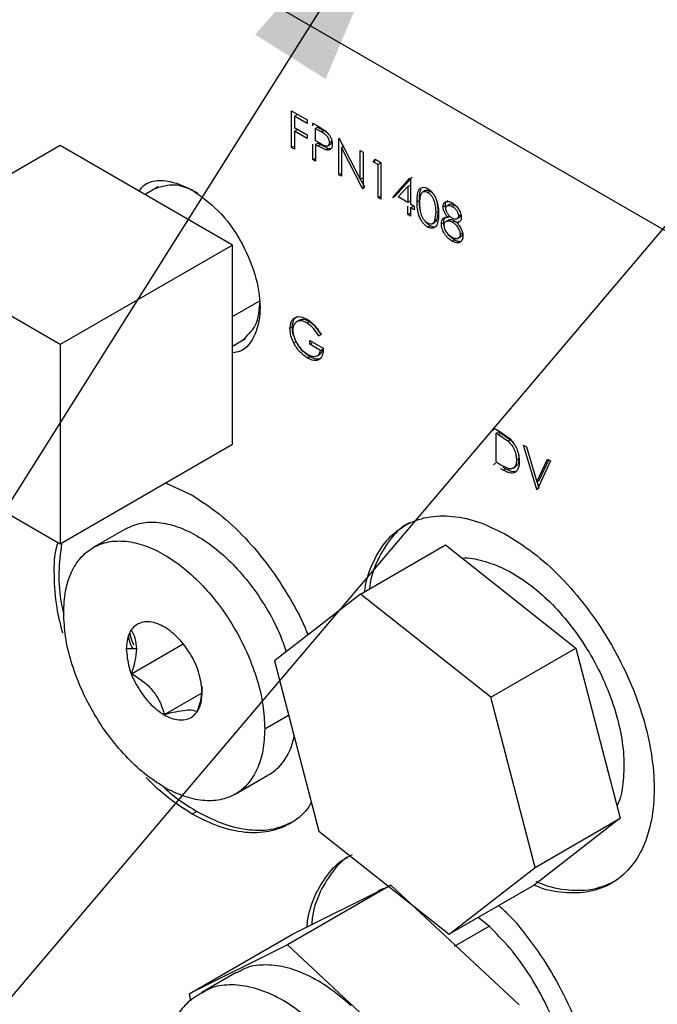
# Model space of a CAD drawing. Header units: inches. Extents: x 3 to 150, y 3 to 116.
# Tile 33 of 58: x 134.4 to 138.97, y 44.74 to 51.81. Entities that reach past the tile are written whole.
import ezdxf

# ---------------------------------------------------------------- set-up
doc = ezdxf.new("R2010")
doc.units = ezdxf.units.IN
doc.header["$LTSCALE"] = 14
doc.header["$MEASUREMENT"] = 0
doc.layers.add('SLD-DEFPOINTS', color=7, linetype='Continuous')
doc.layers.add('TEXT', color=140, linetype='Continuous', lineweight=25)
doc.dimstyles.new('SLDDIMSTYLE3', dxfattribs={"dimtxt": 0.18, "dimasz": 1.82, "dimexe": 0, "dimexo": 0.0625, "dimgap": 0, "dimtad": 0, "dimtih": 1, "dimtoh": 1, "dimdec": 0, "dimrnd": 1e-09, "dimzin": 0, "dimdsep": 46, "dimtxsty": 'Standard', "dimsah": 1, "dimcen": 0.09, "dimadec": 0, "dimazin": 0, "dimtfac": 1.82, "dimtdec": 0, "dimtofl": 0, "dimtmove": 0, "dimatfit": 3, "dimfxl": 0, "dimfrac": 2, "dimtolj": 1, "dimtzin": 0, "dimarcsym": 0})

msp = doc.modelspace()

# ---------------------------------------------------------------- linework, layer by layer
for p, q in [((139.3476, 50.1106), (133.9854, 53.2061)), ((136.3488, 51.1535), (136.4595, 51.0896)), ((136.3488, 50.891), (136.3488, 51.1535)), ((136.3692, 51.1148), (136.3857, 51.1243)), ((136.3692, 51.1148), (136.3692, 51.034)), ((136.4595, 51.0626), (136.3692, 51.1148)), ((136.4595, 51.0896), (136.4595, 51.0626)), ((136.3692, 51.034), (136.4595, 50.9818)), ((136.3692, 51.0071), (136.3857, 51.0166)), ((136.3692, 51.0071), (136.3692, 50.8792)), ((136.4595, 50.9549), (136.3692, 51.0071)), ((136.5003, 51.066), (136.5449, 51.0403)), ((136.5003, 51.0459), (136.5003, 51.066)), ((136.5372, 51.0368), (136.5207, 51.0273)), ((136.5207, 50.9398), (136.5207, 51.0273)), ((136.5207, 51.0273), (136.5623, 51.0033)), ((136.5372, 51.0368), (136.5788, 51.0128)), ((136.5449, 51.0403), (136.5967, 51.0064)), ((136.5623, 51.0033), (136.5788, 51.0128)), ((136.4595, 50.9818), (136.4595, 50.9549)), ((136.5605, 50.9162), (136.5207, 50.9398)), ((136.6363, 50.936), (136.6198, 50.9265)), ((136.6869, 50.9583), (136.6912, 50.9558)), ((136.6869, 50.6958), (136.6869, 50.9583)), ((136.6912, 50.9558), (136.8414, 50.6625)), ((134.6866, 50.9057), (133.4491, 50.1913)), ((135.924, 50.1913), (134.6866, 50.9057)), ((136.3488, 50.891), (136.3653, 50.9005)), ((136.3692, 50.8792), (136.3488, 50.891)), ((136.5003, 50.8035), (136.5003, 50.9149)), ((136.5207, 50.9129), (136.5372, 50.9224)), ((136.5207, 50.9129), (136.5207, 50.7917)), ((136.537, 50.9035), (136.5207, 50.9129)), ((136.537, 50.9035), (136.5535, 50.913)), ((136.5949, 50.8744), (136.537, 50.9035)), ((136.5535, 50.913), (136.5372, 50.9224)), ((136.6114, 50.8839), (136.5535, 50.913)), ((136.5949, 50.8744), (136.6114, 50.8839)), ((136.6065, 50.9014), (136.6076, 50.902)), ((136.609, 50.9029), (136.623, 50.9109)), ((136.7238, 50.8997), (136.7073, 50.8902)), ((136.7073, 50.8902), (136.7073, 50.684)), ((136.8571, 50.5975), (136.7073, 50.8902)), ((136.8414, 50.8691), (136.8618, 50.8573)), ((136.8414, 50.6625), (136.8414, 50.8691)), ((136.5003, 50.8035), (136.5168, 50.813)), ((136.5207, 50.7917), (136.5003, 50.8035)), ((136.8618, 50.8573), (136.8618, 50.5948)), ((136.9346, 50.7884), (136.948, 50.8076)), ((136.9346, 50.7884), (136.9511, 50.7979)), ((136.9696, 50.7682), (136.9346, 50.7884)), ((136.948, 50.8076), (136.99, 50.7833)), ((136.9861, 50.7777), (136.9696, 50.7682)), ((136.9696, 50.5326), (136.9696, 50.7682)), ((136.99, 50.7833), (136.99, 50.5208)), ((136.6869, 50.6958), (136.7034, 50.7053)), ((136.7073, 50.684), (136.6869, 50.6958)), ((136.8414, 50.6625), (136.8579, 50.672)), ((136.8736, 50.607), (136.8443, 50.6642)), ((137.0745, 50.5326), (137.1986, 50.6696)), ((137.091, 50.5421), (137.2151, 50.6791)), ((137.1986, 50.6696), (137.2028, 50.6672)), ((137.2028, 50.6672), (137.2028, 50.4855)), ((135.3899, 50.6076), (135.2964, 50.5536)), ((136.8571, 50.5975), (136.8736, 50.607)), ((136.8618, 50.5948), (136.8571, 50.5975)), ((137.1146, 50.5364), (137.1824, 50.6113)), ((137.1824, 50.6113), (137.1989, 50.6208)), ((137.1824, 50.6113), (137.1824, 50.4972)), ((136.9696, 50.5326), (136.9861, 50.5421)), ((136.99, 50.5208), (136.9696, 50.5326)), ((137.0745, 50.5326), (137.091, 50.5421)), ((137.1824, 50.4972), (137.1146, 50.5364)), ((137.1989, 50.5068), (137.1824, 50.4972)), ((137.3906, 50.5053), (137.4, 50.4344)), ((137.1824, 50.4097), (137.1824, 50.4703)), ((137.2028, 50.4855), (137.229, 50.4703)), ((137.2028, 50.4585), (137.2193, 50.4681)), ((137.2028, 50.4585), (137.2028, 50.3979)), ((137.229, 50.4434), (137.2028, 50.4585)), ((137.229, 50.4703), (137.229, 50.4434)), ((137.436, 50.4652), (137.4525, 50.4748)), ((137.4851, 50.4837), (137.4686, 50.4742)), ((137.518, 50.4774), (137.5015, 50.4679)), ((137.1824, 50.4097), (137.1989, 50.4192)), ((137.2028, 50.3979), (137.1824, 50.4097)), ((137.3835, 50.4249), (137.3749, 50.3639)), ((137.3914, 50.3734), (137.3749, 50.3639)), ((137.4, 50.4344), (137.3835, 50.4249)), ((137.4, 50.4344), (137.3914, 50.3734)), ((137.4776, 50.372), (137.4611, 50.3625)), ((137.4692, 50.3904), (137.4857, 50.3999)), ((137.5193, 50.3656), (137.5028, 50.356)), ((137.5193, 50.3656), (137.5357, 50.353)), ((137.5342, 50.3785), (137.5507, 50.388)), ((137.5467, 50.4014), (137.5632, 50.411)), ((137.3591, 50.3433), (137.3756, 50.3529)), ((137.4243, 50.3444), (137.4408, 50.3539)), ((137.5348, 50.3525), (137.5513, 50.362)), ((137.5012, 50.2189), (137.5177, 50.2284)), ((137.5425, 50.2383), (137.559, 50.2478)), ((137.5584, 50.2687), (137.5749, 50.2782)), ((134.6866, 49.4769), (133.4491, 50.1913)), ((135.924, 50.1913), (134.6866, 49.4769)), ((135.924, 48.7624), (135.924, 50.1913)), ((135.924, 49.6788), (136.1147, 49.7888)), ((136.3536, 49.6012), (136.3371, 49.5916)), ((135.924, 49.4664), (136.0175, 49.5204)), ((136.544, 49.5394), (136.5605, 49.5489)), ((136.5615, 49.5484), (136.544, 49.5394)), ((134.6866, 49.4769), (134.6866, 48.048)), ((136.365, 49.4871), (136.3815, 49.4966)), ((136.4799, 49.5057), (136.5761, 49.4502)), ((136.4799, 49.4788), (136.4799, 49.5057)), ((136.4799, 49.4788), (136.4964, 49.4883)), ((136.5557, 49.4351), (136.4799, 49.4788)), ((136.4635, 49.3806), (136.48, 49.3901)), ((136.5337, 49.397), (136.5502, 49.4065)), ((136.5557, 49.4351), (136.5722, 49.4446)), ((137.797, 48.88), (137.8429, 48.8535)), ((137.797, 48.8599), (137.797, 48.88)), ((137.8174, 48.8413), (137.8339, 48.8508)), ((137.8174, 48.6326), (137.8174, 48.8413)), ((137.8174, 48.8413), (137.8334, 48.8321)), ((137.8499, 48.8416), (137.8334, 48.8321)), ((137.8334, 48.8321), (137.9033, 48.7844)), ((137.8339, 48.8508), (137.8499, 48.8416)), ((137.8429, 48.8535), (137.9151, 48.8024)), ((137.8499, 48.8416), (137.9198, 48.7939)), ((133.4491, 48.7624), (134.6866, 48.048)), ((134.6866, 48.048), (135.924, 48.7624)), ((137.9198, 48.7939), (137.9033, 48.7844)), ((138.0127, 48.7555), (138.0346, 48.7429)), ((138.1089, 48.4374), (138.0127, 48.7555)), ((138.0346, 48.7429), (138.1103, 48.4922)), ((137.9765, 48.6901), (137.9796, 48.6591)), ((137.797, 48.6175), (137.8135, 48.627)), ((137.8435, 48.6176), (137.8174, 48.6326)), ((137.9085, 48.5867), (137.8435, 48.6176)), ((137.9441, 48.5935), (137.9606, 48.603)), ((137.9796, 48.6591), (137.9631, 48.6496)), ((138.1103, 48.4922), (138.1861, 48.6554)), ((138.208, 48.6428), (138.1118, 48.4358)), ((138.1268, 48.5018), (138.1956, 48.6499)), ((138.1861, 48.6554), (138.208, 48.6428)), ((137.8675, 48.5768), (137.851, 48.5863)), ((137.884, 48.5863), (137.8673, 48.596)), ((137.8675, 48.5768), (137.884, 48.5863)), ((135.443, 48.4846), (135.6353, 48.3955)), ((138.1103, 48.4922), (138.1268, 48.5018)), ((138.1254, 48.447), (138.1115, 48.4929)), ((138.1089, 48.4374), (138.1254, 48.447)), ((138.1118, 48.4358), (138.1089, 48.4374)), ((135.1579, 48.1555), (134.9236, 48.0202)), ((136.843, 47.6873), (137.4535, 48.0397)), ((137.4535, 48.0397), (138.3902, 47.299)), ((136.843, 47.6873), (136.2247, 47.2074)), ((137.7797, 46.9466), (136.843, 47.6873)), ((135.2, 47.1158), (135.5701, 47.3294)), ((135.2364, 47.2935), (135.1614, 47.2935)), ((137.7797, 46.9466), (138.3902, 47.299)), ((138.3902, 47.299), (138.7086, 46.0785)), ((136.2247, 47.2074), (136.5432, 45.9868)), ((135.4351, 46.8233), (135.7013, 46.977)), ((138.0982, 45.726), (137.7797, 46.9466)), ((136.1558, 46.7194), (136.3264, 46.8179)), ((135.9444, 46.2521), (136.1787, 46.3873)), ((135.6683, 46.1282), (135.6353, 46.1092)), ((138.7086, 46.0785), (138.0904, 45.5986)), ((138.0982, 45.726), (138.7086, 46.0785)), ((136.5432, 45.9868), (137.4799, 45.2462)), ((137.4799, 45.2462), (138.0982, 45.726)), ((137.0611, 45.5984), (136.3186, 45.1698)), ((136.3561, 45.2475), (137.0611, 45.5984)), ((137.0611, 45.5984), (137.9819, 44.7407)), ((138.0904, 45.5986), (137.4799, 45.2462)), ((137.7663, 45.3039), (137.6888, 45.3667)), ((137.5188, 45.161), (137.7663, 45.3039)), ((135.6137, 44.8189), (136.3561, 45.2475)), ((136.3186, 45.1698), (135.6137, 44.8189)), ((137.2394, 44.3121), (136.3186, 45.1698)), ((135.9512, 44.9717), (135.7037, 44.8288)), ((135.6137, 44.8189), (135.6227, 44.7684))]:
    msp.add_line(p, q)
at = {"flags": 128}
for points in [[(137.3083, 50.5815), (137.3, 50.5768), (137.2918, 50.572)], [(137.3261, 50.5691), (137.3344, 50.5738), (137.3426, 50.5786)], [(137.2494, 50.5022), (137.2577, 50.5069), (137.2659, 50.5117)], [(137.3254, 50.3204), (137.3337, 50.3252), (137.3419, 50.3299)], [(136.4013, 49.6499), (136.3931, 49.6451), (136.3848, 49.6403)], [(136.4587, 49.6324), (136.467, 49.6372), (136.4752, 49.6419)]]:
    msp.add_lwpolyline(points, dxfattribs=at)
for points, knots in [([(136.5623, 51.0033), (136.5689, 50.9993), (136.5827, 50.9911), (136.5988, 50.9779), (136.6089, 50.9635), (136.6148, 50.9514), (136.619, 50.9389), (136.6196, 50.9305), (136.6198, 50.9265)], [0, 0, 0, 0, 0.229243, 0.47787, 0.611404, 0.750235, 0.881021, 1, 1, 1, 1]), ([(136.5788, 51.0128), (136.5855, 51.009), (136.5989, 51.0012), (136.6102, 50.9905), (136.6159, 50.9851)], [0, 0, 0, 0, 0.497731, 1, 1, 1, 1]), ([(136.5967, 51.0064), (136.603, 51.0003), (136.6158, 50.9876), (136.6294, 50.9643), (136.6387, 50.9397), (136.6397, 50.9228), (136.6402, 50.9148)], [0, 0, 0, 0, 0.2515613, 0.5153776, 0.7703958, 1, 1, 1, 1]), ([(136.6363, 50.936), (136.6362, 50.9324), (136.6358, 50.9256), (136.6317, 50.9171), (136.6268, 50.912), (136.6234, 50.9114), (136.6228, 50.9113)], [0, 0, 0, 0, 0.357657, 0.662484, 0.93485, 1, 1, 1, 1]), ([(136.6198, 50.9265), (136.6196, 50.9229), (136.6193, 50.9161), (136.6152, 50.9073), (136.6085, 50.9014), (136.5961, 50.8991), (136.5797, 50.9057), (136.5673, 50.9125), (136.5605, 50.9162)], [0, 0, 0, 0, 0.136067, 0.252035, 0.355994, 0.462275, 0.707341, 1, 1, 1, 1]), ([(136.6402, 50.9148), (136.6399, 50.9075), (136.6394, 50.8944), (136.6301, 50.8772), (136.6126, 50.8702), (136.601, 50.8729), (136.5949, 50.8744)], [0, 0, 0, 0, 0.293769, 0.527733, 0.747559, 1, 1, 1, 1]), ([(136.6305, 50.8819), (136.6303, 50.8818), (136.6244, 50.8792), (136.6178, 50.8816), (136.6114, 50.8839)], [0, 0, 0, 0, 0.026807, 1, 1, 1, 1]), ([(135.2544, 50.5779), (135.2658, 50.5932), (135.3098, 50.6524), (135.4693, 50.6643), (135.5763, 50.614), (135.6353, 50.5863)], [0, 0, 0, 0, 0.135838, 0.524072, 1, 1, 1, 1]), ([(135.6765, 50.5625), (135.6204, 50.591), (135.5208, 50.6416), (135.4154, 50.6092), (135.3694, 50.5951)], [0, 0, 0, 0, 0.564315, 1, 1, 1, 1]), ([(135.6353, 50.5863), (135.7002, 50.5393), (135.8372, 50.4401), (135.987, 50.2268), (136.092, 49.9921), (136.1335, 49.7568), (136.1042, 49.5611), (136.0165, 49.4287), (135.9431, 49.4201), (135.924, 49.4179)], [0, 0, 0, 0, 0.16815, 0.354422, 0.540699, 0.708859, 0.847408, 0.960423, 1, 1, 1, 1]), ([(137.2494, 50.5022), (137.2497, 50.517), (137.2503, 50.5449), (137.2574, 50.5789), (137.2723, 50.5988), (137.2884, 50.6063), (137.3073, 50.6055), (137.3191, 50.5996), (137.3254, 50.5964)], [0, 0, 0, 0, 0.285258, 0.537056, 0.649359, 0.749811, 0.864264, 1, 1, 1, 1]), ([(137.2659, 50.5117), (137.2658, 50.5267), (137.2657, 50.5544), (137.2746, 50.5806), (137.2787, 50.5927)], [0, 0, 0, 0, 0.540292, 1, 1, 1, 1]), ([(137.3087, 50.5808), (137.3103, 50.5819), (137.3157, 50.5855), (137.3255, 50.5851), (137.3352, 50.5825), (137.3401, 50.5799), (137.3426, 50.5786)], [0, 0, 0, 0, 0.159372, 0.541108, 0.759832, 1, 1, 1, 1]), ([(137.3254, 50.5964), (137.3323, 50.5918), (137.3466, 50.582), (137.3639, 50.5617), (137.3786, 50.5381), (137.3928, 50.5047), (137.4026, 50.4624), (137.4035, 50.429), (137.4039, 50.413)], [0, 0, 0, 0, 0.118384, 0.248923, 0.380594, 0.518787, 0.770044, 1, 1, 1, 1]), ([(137.3426, 50.5786), (137.3479, 50.575), (137.3572, 50.5687), (137.3638, 50.5598), (137.3666, 50.556)], [0, 0, 0, 0, 0.5767632, 1, 1, 1, 1]), ([(137.2748, 50.4346), (137.2724, 50.4445), (137.2661, 50.4697), (137.266, 50.4958), (137.2659, 50.5117)], [0, 0, 0, 0, 0.390318, 1, 1, 1, 1]), ([(137.2698, 50.4905), (137.27, 50.5022), (137.2705, 50.5244), (137.2749, 50.5515), (137.2853, 50.5684), (137.2973, 50.5754), (137.312, 50.5759), (137.3211, 50.5715), (137.3261, 50.5691)], [0, 0, 0, 0, 0.28522, 0.54195, 0.657818, 0.755744, 0.866887, 1, 1, 1, 1]), ([(137.3261, 50.5691), (137.3314, 50.5654), (137.3426, 50.5575), (137.3555, 50.5408), (137.3663, 50.5219), (137.3804, 50.484), (137.3821, 50.4508), (137.3835, 50.4249)], [0, 0, 0, 0, 0.119195, 0.253483, 0.387742, 0.522302, 1, 1, 1, 1]), ([(137.4525, 50.4748), (137.4525, 50.477), (137.4527, 50.4814), (137.4541, 50.4896), (137.4579, 50.4984), (137.4639, 50.5064), (137.4692, 50.5092), (137.4714, 50.5103)], [0, 0, 0, 0, 0.160936, 0.311472, 0.582127, 0.828843, 1, 1, 1, 1]), ([(137.3254, 50.3204), (137.3187, 50.325), (137.3044, 50.3347), (137.2872, 50.355), (137.2729, 50.3785), (137.2593, 50.4113), (137.2506, 50.453), (137.2498, 50.4861), (137.2494, 50.5022)], [0, 0, 0, 0, 0.118405, 0.250387, 0.383454, 0.518706, 0.765621, 1, 1, 1, 1]), ([(137.3261, 50.3469), (137.3235, 50.3486), (137.318, 50.3521), (137.3079, 50.3613), (137.2965, 50.3751), (137.2858, 50.394), (137.2759, 50.4201), (137.2705, 50.4527), (137.27, 50.4782), (137.2698, 50.4905)], [0, 0, 0, 0, 0.058354, 0.120916, 0.253891, 0.389262, 0.523931, 0.77088, 1, 1, 1, 1]), ([(137.436, 50.4652), (137.4362, 50.4697), (137.4367, 50.4779), (137.4413, 50.4889), (137.4481, 50.4974), (137.4603, 50.5047), (137.4806, 50.5051), (137.4948, 50.498), (137.5026, 50.4941)], [0, 0, 0, 0, 0.143071, 0.267608, 0.38082, 0.488748, 0.720054, 1, 1, 1, 1]), ([(137.4692, 50.3904), (137.4647, 50.396), (137.4556, 50.4072), (137.445, 50.426), (137.4391, 50.4426), (137.4363, 50.4558), (137.4361, 50.4621), (137.436, 50.4652)], [0, 0, 0, 0, 0.257091, 0.517993, 0.770487, 0.889281, 1, 1, 1, 1]), ([(137.4566, 50.4512), (137.456, 50.4527), (137.4532, 50.4602), (137.4528, 50.4683), (137.4525, 50.4748)], [0, 0, 0, 0, 0.205111, 1, 1, 1, 1]), ([(137.4564, 50.4531), (137.4565, 50.456), (137.4568, 50.4612), (137.4599, 50.4681), (137.4649, 50.4729), (137.4737, 50.4763), (137.487, 50.4755), (137.4964, 50.4705), (137.5015, 50.4679)], [0, 0, 0, 0, 0.141901, 0.258092, 0.364814, 0.479637, 0.716349, 1, 1, 1, 1]), ([(137.5023, 50.3832), (137.4967, 50.3871), (137.485, 50.3951), (137.4713, 50.4124), (137.462, 50.4287), (137.4571, 50.4427), (137.4566, 50.4497), (137.4564, 50.4531)], [0, 0, 0, 0, 0.232994, 0.491088, 0.756464, 0.883943, 1, 1, 1, 1]), ([(137.4852, 50.4835), (137.4861, 50.4839), (137.4914, 50.4863), (137.5036, 50.4848), (137.5129, 50.48), (137.518, 50.4774)], [0, 0, 0, 0, 0.085897, 0.501716, 1, 1, 1, 1]), ([(137.5015, 50.4679), (137.5069, 50.4644), (137.5183, 50.457), (137.5326, 50.4412), (137.5413, 50.4252), (137.546, 50.4116), (137.5465, 50.4047), (137.5467, 50.4014)], [0, 0, 0, 0, 0.230915, 0.486867, 0.754479, 0.88293, 1, 1, 1, 1]), ([(137.5026, 50.4941), (137.5108, 50.4883), (137.5282, 50.4761), (137.5482, 50.4499), (137.5604, 50.4248), (137.5662, 50.4039), (137.5668, 50.3937), (137.5671, 50.3888)], [0, 0, 0, 0, 0.234976, 0.4954521, 0.7604894, 0.8850294, 1, 1, 1, 1]), ([(137.518, 50.4774), (137.5237, 50.4742), (137.5296, 50.4709), (137.5341, 50.4659), (137.5343, 50.4657)], [0, 0, 0, 0, 0.960009, 1, 1, 1, 1]), ([(137.3419, 50.3299), (137.3352, 50.3346), (137.321, 50.3443), (137.3075, 50.3593), (137.3016, 50.3693), (137.3003, 50.3716)], [0, 0, 0, 0, 0.412041, 0.867149, 1, 1, 1, 1]), ([(137.4039, 50.413), (137.4036, 50.3982), (137.403, 50.3703), (137.3944, 50.3368), (137.379, 50.3174), (137.3627, 50.3103), (137.3437, 50.3112), (137.3318, 50.3172), (137.3254, 50.3204)], [0, 0, 0, 0, 0.285408, 0.534512, 0.64707, 0.747749, 0.86327, 1, 1, 1, 1]), ([(137.3914, 50.3734), (137.3895, 50.3685), (137.3861, 50.3601), (137.3785, 50.3554), (137.3753, 50.3534)], [0, 0, 0, 0, 0.575916, 1, 1, 1, 1]), ([(137.4243, 50.3444), (137.4247, 50.3516), (137.4255, 50.3648), (137.4356, 50.3815), (137.4518, 50.3894), (137.4632, 50.3901), (137.4692, 50.3904)], [0, 0, 0, 0, 0.292982, 0.535835, 0.755513, 1, 1, 1, 1]), ([(137.4408, 50.3539), (137.4413, 50.361), (137.4423, 50.3739), (137.4493, 50.3883), (137.456, 50.3914), (137.4572, 50.392)], [0, 0, 0, 0, 0.4953226, 0.9058966, 1, 1, 1, 1]), ([(137.4447, 50.3318), (137.4449, 50.3357), (137.4453, 50.3429), (137.4501, 50.3552), (137.463, 50.3655), (137.4837, 50.3659), (137.496, 50.3595), (137.5028, 50.356)], [0, 0, 0, 0, 0.143958, 0.268798, 0.486017, 0.71768, 1, 1, 1, 1]), ([(137.478, 50.3714), (137.4786, 50.372), (137.4839, 50.3765), (137.5007, 50.3747), (137.5127, 50.3688), (137.5193, 50.3656)], [0, 0, 0, 0, 0.0536964, 0.4802072, 1, 1, 1, 1]), ([(137.5467, 50.4014), (137.5466, 50.3985), (137.5462, 50.3931), (137.5429, 50.386), (137.5384, 50.3806), (137.5301, 50.3761), (137.5168, 50.3762), (137.5074, 50.3807), (137.5023, 50.3832)], [0, 0, 0, 0, 0.142525, 0.265747, 0.378255, 0.486535, 0.720385, 1, 1, 1, 1]), ([(137.5671, 50.3888), (137.5668, 50.3833), (137.5663, 50.3734), (137.5592, 50.3606), (137.5476, 50.3538), (137.5391, 50.3529), (137.5348, 50.3525)], [0, 0, 0, 0, 0.2943784, 0.5399623, 0.7651544, 1, 1, 1, 1]), ([(137.5632, 50.411), (137.5631, 50.4081), (137.5627, 50.4026), (137.5594, 50.3956), (137.5554, 50.3905), (137.552, 50.3889), (137.5506, 50.3882)], [0, 0, 0, 0, 0.31506, 0.587451, 0.83516, 1, 1, 1, 1]), ([(137.3749, 50.3639), (137.3729, 50.3591), (137.3691, 50.3502), (137.357, 50.341), (137.3411, 50.3398), (137.3314, 50.3444), (137.3261, 50.3469)], [0, 0, 0, 0, 0.250644, 0.475424, 0.712014, 1, 1, 1, 1]), ([(137.39, 50.3258), (137.3867, 50.324), (137.378, 50.3194), (137.3601, 50.321), (137.3483, 50.3268), (137.3419, 50.3299)], [0, 0, 0, 0, 0.222165, 0.578385, 1, 1, 1, 1]), ([(137.5012, 50.2189), (137.4912, 50.2255), (137.4756, 50.2358), (137.4584, 50.2544), (137.4431, 50.2766), (137.4321, 50.3011), (137.4253, 50.3262), (137.4246, 50.3384), (137.4243, 50.3444)], [0, 0, 0, 0, 0.233155, 0.363526, 0.494355, 0.759863, 0.884137, 1, 1, 1, 1]), ([(137.4455, 50.3235), (137.4443, 50.3278), (137.4415, 50.3377), (137.4411, 50.348), (137.4408, 50.3539)], [0, 0, 0, 0, 0.4285197, 1, 1, 1, 1]), ([(137.5015, 50.2457), (137.4945, 50.2503), (137.4798, 50.26), (137.4649, 50.277), (137.4551, 50.2931), (137.4494, 50.3061), (137.4455, 50.319), (137.445, 50.3277), (137.4447, 50.3318)], [0, 0, 0, 0, 0.232328, 0.489655, 0.625555, 0.757571, 0.884527, 1, 1, 1, 1]), ([(137.5028, 50.356), (137.5097, 50.3513), (137.5243, 50.3413), (137.5411, 50.3195), (137.5522, 50.2989), (137.5576, 50.2814), (137.5581, 50.2728), (137.5584, 50.2687)], [0, 0, 0, 0, 0.233581, 0.493059, 0.758423, 0.884657, 1, 1, 1, 1]), ([(137.5348, 50.3525), (137.5406, 50.3454), (137.5524, 50.3312), (137.5667, 50.3076), (137.5768, 50.2827), (137.5781, 50.2655), (137.5788, 50.2573)], [0, 0, 0, 0, 0.256498, 0.517414, 0.771179, 1, 1, 1, 1]), ([(137.5177, 50.2284), (137.5078, 50.235), (137.4922, 50.2454), (137.4759, 50.2627), (137.4694, 50.2724), (137.4667, 50.2766)], [0, 0, 0, 0, 0.504562, 0.787355, 1, 1, 1, 1]), ([(137.5584, 50.2687), (137.5582, 50.2649), (137.5579, 50.2578), (137.5542, 50.2482), (137.5482, 50.2413), (137.5406, 50.2369), (137.5315, 50.2353), (137.5178, 50.2372), (137.5081, 50.2422), (137.5015, 50.2457)], [0, 0, 0, 0, 0.142439, 0.266463, 0.377302, 0.484305, 0.59209, 0.718445, 1, 1, 1, 1]), ([(137.5587, 50.2161), (137.5561, 50.2159), (137.5416, 50.2149), (137.5284, 50.2223), (137.5177, 50.2284)], [0, 0, 0, 0, 0.181784, 1, 1, 1, 1]), ([(137.5749, 50.2782), (137.5747, 50.2744), (137.5744, 50.2673), (137.5707, 50.2578), (137.5652, 50.2512), (137.5607, 50.249), (137.5589, 50.248)], [0, 0, 0, 0, 0.312265, 0.58416, 0.82715, 1, 1, 1, 1]), ([(137.5788, 50.2573), (137.5784, 50.2481), (137.5777, 50.2312), (137.5666, 50.2186), (137.5616, 50.2129)], [0, 0, 0, 0, 0.548977, 1, 1, 1, 1]), ([(137.5616, 50.2129), (137.5576, 50.2105), (137.5493, 50.2055), (137.527, 50.2057), (137.5119, 50.2135), (137.5012, 50.2189)], [0, 0, 0, 0, 0.2149383, 0.4470847, 1, 1, 1, 1]), ([(135.9965, 49.5089), (136.0317, 49.5417), (136.1125, 49.6168), (136.1184, 49.7283), (136.1218, 49.7913)], [0, 0, 0, 0, 0.435784, 1, 1, 1, 1]), ([(136.3371, 49.5916), (136.3384, 49.6084), (136.3402, 49.6322), (136.3564, 49.6581), (136.3721, 49.6713), (136.3917, 49.6777), (136.4225, 49.6773), (136.4442, 49.6665), (136.4594, 49.6589)], [0, 0, 0, 0, 0.27253, 0.388673, 0.497148, 0.605592, 0.723225, 1, 1, 1, 1]), ([(136.3536, 49.6012), (136.3549, 49.6178), (136.3568, 49.6415), (136.3725, 49.6676), (136.3832, 49.6753), (136.3882, 49.6789)], [0, 0, 0, 0, 0.555867, 0.792762, 1, 1, 1, 1]), ([(136.4752, 49.6419), (136.4632, 49.6476), (136.4412, 49.6578), (136.4125, 49.6576), (136.4026, 49.6502), (136.4016, 49.6494)], [0, 0, 0, 0, 0.521175, 0.950578, 1, 1, 1, 1]), ([(136.4594, 49.6589), (136.4691, 49.6527), (136.4893, 49.6396), (136.526, 49.6041), (136.5472, 49.571), (136.5615, 49.5484)], [0, 0, 0, 0, 0.227715, 0.474672, 1, 1, 1, 1]), ([(136.365, 49.4871), (136.3568, 49.5046), (136.3414, 49.5378), (136.3385, 49.5743), (136.3371, 49.5916)], [0, 0, 0, 0, 0.526038, 1, 1, 1, 1]), ([(136.3634, 49.5428), (136.3624, 49.5452), (136.3549, 49.5635), (136.3542, 49.5837), (136.3536, 49.6012)], [0, 0, 0, 0, 0.130052, 1, 1, 1, 1]), ([(136.4587, 49.6324), (136.4465, 49.6383), (136.4243, 49.6489), (136.3926, 49.6464), (136.3745, 49.6334), (136.3647, 49.6192), (136.3585, 49.6012), (136.3578, 49.5879), (136.3575, 49.5809)], [0, 0, 0, 0, 0.276228, 0.503817, 0.611452, 0.72742, 0.855379, 1, 1, 1, 1]), ([(136.544, 49.5394), (136.5321, 49.5583), (136.5092, 49.5945), (136.475, 49.6202), (136.4587, 49.6324)], [0, 0, 0, 0, 0.5237714, 1, 1, 1, 1]), ([(136.5605, 49.5489), (136.5486, 49.5679), (136.5257, 49.604), (136.4915, 49.6297), (136.4752, 49.6419)], [0, 0, 0, 0, 0.523773, 1, 1, 1, 1]), ([(136.3575, 49.5809), (136.358, 49.5727), (136.359, 49.5557), (136.3662, 49.5302), (136.3766, 49.5045), (136.3948, 49.4719), (136.4225, 49.4361), (136.4515, 49.416), (136.4653, 49.4065)], [0, 0, 0, 0, 0.115177, 0.24029, 0.371189, 0.505296, 0.765509, 1, 1, 1, 1]), ([(136.4635, 49.3806), (136.4444, 49.3939), (136.4148, 49.4145), (136.3841, 49.4532), (136.3714, 49.4757), (136.365, 49.4871)], [0, 0, 0, 0, 0.471932, 0.732849, 1, 1, 1, 1]), ([(136.48, 49.3901), (136.461, 49.4034), (136.4314, 49.4241), (136.405, 49.4565), (136.3959, 49.4724), (136.3931, 49.4772)], [0, 0, 0, 0, 0.558123, 0.866694, 1, 1, 1, 1]), ([(136.5761, 49.4502), (136.5753, 49.4338), (136.5741, 49.4104), (136.5612, 49.3833), (136.5469, 49.3693), (136.5285, 49.362), (136.4987, 49.3625), (136.478, 49.3731), (136.4635, 49.3806)], [0, 0, 0, 0, 0.276388, 0.395633, 0.503263, 0.609828, 0.726061, 1, 1, 1, 1]), ([(136.4653, 49.4065), (136.4753, 49.4013), (136.4936, 49.3919), (136.5238, 49.39), (136.5494, 49.4064), (136.5535, 49.425), (136.5557, 49.4351)], [0, 0, 0, 0, 0.287622, 0.5271896, 0.7451449, 1, 1, 1, 1]), ([(136.5603, 49.3789), (136.5554, 49.3766), (136.5443, 49.3712), (136.515, 49.3723), (136.4944, 49.3828), (136.48, 49.3901)], [0, 0, 0, 0, 0.190907, 0.431684, 1, 1, 1, 1]), ([(136.5491, 49.4083), (136.5538, 49.4108), (136.5675, 49.418), (136.5703, 49.434), (136.5722, 49.4446)], [0, 0, 0, 0, 0.3392657, 1, 1, 1, 1]), ([(137.9033, 48.7844), (137.9122, 48.7751), (137.9304, 48.7561), (137.949, 48.7215), (137.9611, 48.6855), (137.9625, 48.6612), (137.9631, 48.6496)], [0, 0, 0, 0, 0.254579, 0.518589, 0.771221, 1, 1, 1, 1]), ([(137.9151, 48.8024), (137.9256, 48.7907), (137.9468, 48.7669), (137.9678, 48.7244), (137.9813, 48.6809), (137.9828, 48.6517), (137.9836, 48.6378)], [0, 0, 0, 0, 0.2576564, 0.5213233, 0.7720147, 1, 1, 1, 1]), ([(137.9198, 48.7939), (137.9293, 48.785), (137.9396, 48.7753), (137.9463, 48.7631), (137.9468, 48.7621)], [0, 0, 0, 0, 0.922429, 1, 1, 1, 1]), ([(137.9836, 48.6378), (137.9827, 48.6214), (137.9815, 48.5982), (137.9672, 48.5722), (137.9528, 48.5584), (137.9332, 48.5524), (137.9029, 48.5573), (137.8821, 48.5688), (137.8675, 48.5768)], [0, 0, 0, 0, 0.271513, 0.386157, 0.493287, 0.600613, 0.719908, 1, 1, 1, 1]), ([(137.9631, 48.6496), (137.9627, 48.64), (137.962, 48.6223), (137.9522, 48.5986), (137.9319, 48.5841), (137.9165, 48.5858), (137.9085, 48.5867)], [0, 0, 0, 0, 0.292775, 0.540791, 0.760659, 1, 1, 1, 1]), ([(137.9796, 48.6591), (137.9791, 48.6497), (137.9781, 48.6324), (137.9713, 48.6112), (137.962, 48.6057), (137.9598, 48.6043)], [0, 0, 0, 0, 0.472064, 0.871958, 1, 1, 1, 1]), ([(137.9684, 48.5692), (137.9625, 48.5668), (137.9499, 48.5616), (137.9193, 48.5671), (137.8985, 48.5784), (137.884, 48.5863)], [0, 0, 0, 0, 0.209337, 0.446451, 1, 1, 1, 1]), ([(135.6353, 48.3955), (135.7011, 48.3529), (135.8379, 48.2643), (136.0207, 48.0897), (136.1914, 47.8869), (136.3376, 47.6583), (136.4297, 47.492), (136.4629, 47.4001), (136.4651, 47.3939)], [0, 0, 0, 0, 0.177663, 0.369361, 0.571143, 0.778179, 0.985217, 1, 1, 1, 1]), ([(136.8746, 47.7055), (136.8752, 47.7119), (136.8812, 47.7852), (136.9278, 47.9139), (137.0223, 48.0735), (137.1582, 48.1872), (137.3242, 48.2475), (137.5106, 48.2519), (137.7103, 48.2055), (137.837, 48.1398), (137.9039, 48.1052)], [0, 0, 0, 0, 0.014172, 0.16362, 0.298041, 0.423579, 0.549112, 0.683523, 0.832957, 1, 1, 1, 1]), ([(135.1579, 48.1555), (135.1937, 48.1715), (135.2679, 48.2047), (135.3977, 48.2057), (135.5343, 48.1734), (135.6753, 48.1061), (135.8153, 48.008), (135.9496, 47.8823), (136.0735, 47.7339), (136.1813, 47.5678), (136.2622, 47.4134), (136.297, 47.3121), (136.3102, 47.2737)], [0, 0, 0, 0, 0.07258, 0.150325, 0.236759, 0.333379, 0.439931, 0.554901, 0.675918, 0.800086, 0.924256, 1, 1, 1, 1]), ([(137.1961, 48.1976), (137.1961, 48.1975), (137.1432, 48.178), (137.0572, 48.0882), (136.9601, 47.9344), (136.9142, 47.8042), (136.9082, 47.7309), (136.9076, 47.7246)], [0, 0, 0, 0, 0.000123, 0.29646, 0.613766, 0.966547, 1, 1, 1, 1]), ([(137.9039, 48.1052), (137.9736, 48.0601), (138.1183, 47.9663), (138.3119, 47.7816), (138.492, 47.5667), (138.6494, 47.3258), (138.7791, 47.069), (138.876, 46.8057), (138.9364, 46.5456), (138.9582, 46.2983), (138.9403, 46.0726), (138.8824, 45.8765), (138.785, 45.7172), (138.6498, 45.6036), (138.4834, 45.5427), (138.298, 45.5406), (138.1632, 45.5646), (138.0966, 45.5961), (138.0907, 45.5989)], [0, 0, 0, 0, 0.070473, 0.146513, 0.226553, 0.308677, 0.390802, 0.470845, 0.546889, 0.617367, 0.681276, 0.738449, 0.789872, 0.837897, 0.885921, 0.937341, 0.994508, 1, 1, 1, 1]), ([(134.706, 47.4074), (134.6903, 47.4679), (134.655, 47.6045), (134.6429, 47.8157), (134.6448, 47.9753), (134.6687, 48.05), (134.6709, 48.057)], [0, 0, 0, 0, 0.28487, 0.642219, 0.966261, 1, 1, 1, 1]), ([(134.6969, 48.0501), (134.6886, 47.9812), (134.6709, 47.8345), (134.6837, 47.6616), (134.7077, 47.5623), (134.7133, 47.5391)], [0, 0, 0, 0, 0.404407, 0.8608219, 1, 1, 1, 1]), ([(134.7122, 47.5529), (134.7145, 47.6047), (134.719, 47.7029), (134.76, 47.8381), (134.8269, 47.9478), (134.9201, 48.0262), (135.0345, 48.0677), (135.1631, 48.071), (135.3001, 48.038), (135.4409, 47.9709), (135.581, 47.8728), (135.7153, 47.7471), (135.8391, 47.5986), (135.9476, 47.4328), (136.0371, 47.2558), (136.1033, 47.0744), (136.1468, 46.8952), (136.1529, 46.7765), (136.1558, 46.7194)], [0, 0, 0, 0, 0.060382, 0.1144, 0.162985, 0.20836, 0.253734, 0.302315, 0.356328, 0.416704, 0.483288, 0.555132, 0.630754, 0.708346, 0.785939, 0.861564, 0.933411, 1, 1, 1, 1]), ([(137.5742, 47.9442), (137.5743, 47.9442), (137.6226, 47.9521), (137.7276, 47.9266), (137.8816, 47.8723), (138.0375, 47.7757), (138.1891, 47.6489), (138.3313, 47.4942), (138.4586, 47.3178), (138.5663, 47.1264), (138.6506, 46.9269), (138.7078, 46.7271), (138.7374, 46.5337), (138.7327, 46.3559), (138.7164, 46.2324), (138.6886, 46.1771), (138.6849, 46.1696)], [0, 0, 0, 0, 0.000069, 0.063046, 0.133505, 0.211747, 0.296962, 0.387574, 0.48151, 0.576424, 0.669894, 0.759608, 0.843574, 0.920341, 0.989284, 1, 1, 1, 1]), ([(136.1558, 46.7194), (136.1535, 46.6676), (136.149, 46.5694), (136.1079, 46.4342), (136.0411, 46.3244), (135.9479, 46.2461), (135.8334, 46.2046), (135.7049, 46.2013), (135.5679, 46.2343), (135.427, 46.3013), (135.287, 46.3995), (135.1527, 46.5252), (135.0289, 46.6737), (134.9204, 46.8395), (134.8309, 47.0165), (134.7647, 47.1979), (134.7211, 47.3771), (134.7151, 47.4958), (134.7122, 47.5529)], [0, 0, 0, 0, 0.0603821, 0.1143995, 0.1629852, 0.2083601, 0.2537336, 0.3023154, 0.3563277, 0.4167047, 0.4832883, 0.5551317, 0.6307544, 0.7083464, 0.7859391, 0.8615641, 0.9334115, 1, 1, 1, 1]), ([(135.7066, 46.9788), (135.702, 47.0235), (135.6922, 47.1177), (135.6308, 47.2501), (135.546, 47.3671), (135.4444, 47.4522), (135.3383, 47.4957), (135.2356, 47.4803), (135.1693, 47.3986), (135.1642, 47.3308), (135.1614, 47.2935)], [0, 0, 0, 0, 0.13875, 0.292448, 0.446142, 0.584883, 0.699189, 0.792434, 0.885683, 1, 1, 1, 1]), ([(135.2167, 47.3203), (135.2086, 47.3398), (135.1966, 47.3687), (135.1903, 47.3992), (135.1883, 47.4091)], [0, 0, 0, 0, 0.675686, 1, 1, 1, 1]), ([(135.2364, 47.2935), (135.2347, 47.319), (135.2317, 47.3667), (135.2101, 47.4093), (135.2, 47.4293)], [0, 0, 0, 0, 0.532357, 1, 1, 1, 1]), ([(135.21, 47.2935), (135.1997, 47.3128), (135.184, 47.3421), (135.1803, 47.3748), (135.1791, 47.386)], [0, 0, 0, 0, 0.657461, 1, 1, 1, 1]), ([(135.1614, 47.2935), (135.166, 47.2488), (135.1757, 47.1546), (135.2372, 47.0222), (135.322, 46.9051), (135.4236, 46.8201), (135.5296, 46.7766), (135.6324, 46.792), (135.6987, 46.8737), (135.7038, 46.9414), (135.7066, 46.9788)], [0, 0, 0, 0, 0.13875, 0.292448, 0.446142, 0.584883, 0.699189, 0.792434, 0.885683, 1, 1, 1, 1]), ([(135.2, 47.1158), (135.2101, 47.1459), (135.2294, 47.2037), (135.2341, 47.2644), (135.2364, 47.2935)], [0, 0, 0, 0, 0.521117, 1, 1, 1, 1]), ([(135.2, 47.1158), (135.2283, 47.0983), (135.2847, 47.0634), (135.3558, 46.9945), (135.4073, 46.9126), (135.426, 46.8527), (135.4351, 46.8233)], [0, 0, 0, 0, 0.257629, 0.514216, 0.761797, 1, 1, 1, 1]), ([(135.7066, 47.0221), (135.7043, 46.993), (135.6996, 46.9323), (135.6803, 46.8744), (135.6702, 46.8443)], [0, 0, 0, 0, 0.478883, 1, 1, 1, 1]), ([(135.4351, 46.8233), (135.4626, 46.8305), (135.5133, 46.8436), (135.5811, 46.855), (135.6339, 46.8584), (135.66, 46.8483), (135.6702, 46.8443)], [0, 0, 0, 0, 0.354498, 0.653326, 0.86392, 1, 1, 1, 1]), ([(136.3658, 46.6665), (136.3573, 46.6327), (136.3384, 46.5582), (136.2735, 46.4628), (136.2151, 46.4009), (136.1787, 46.3873), (136.1787, 46.3873)], [0, 0, 0, 0, 0.300343, 0.662053, 0.99986, 1, 1, 1, 1]), ([(135.6353, 46.1092), (135.569, 46.1512), (135.4497, 46.2268), (135.3494, 46.326), (135.3049, 46.37)], [0, 0, 0, 0, 0.556327, 1, 1, 1, 1]), ([(135.4225, 46.3105), (135.4398, 46.2939), (135.5136, 46.2231), (135.6012, 46.1694), (135.6683, 46.1282)], [0, 0, 0, 0, 0.234254, 1, 1, 1, 1]), ([(136.4897, 46.1917), (136.4798, 46.1747), (136.443, 46.1115), (136.3384, 46.0328), (136.1835, 45.9744), (136.0068, 45.9706), (135.8182, 46.0144), (135.6985, 46.0764), (135.6353, 46.1092)], [0, 0, 0, 0, 0.0615509, 0.2293822, 0.397208, 0.5769012, 0.7766806, 1, 1, 1, 1]), ([(135.6683, 46.1282), (135.7315, 46.0954), (135.8513, 46.0333), (136.0395, 45.9903), (136.2174, 45.9914), (136.3191, 46.0369), (136.3682, 46.0589)], [0, 0, 0, 0, 0.289819, 0.549087, 0.782289, 1, 1, 1, 1]), ([(136.4599, 45.2992), (136.461, 45.3138), (136.4671, 45.3954), (136.5142, 45.5338), (136.6118, 45.6875), (136.6977, 45.7773), (136.7506, 45.7969), (136.7507, 45.7969)], [0, 0, 0, 0, 0.073644, 0.411755, 0.715868, 0.999882, 1, 1, 1, 1]), ([(136.7837, 45.8159), (136.7836, 45.8159), (136.7306, 45.7965), (136.6448, 45.7065), (136.5472, 45.5528), (136.4999, 45.4136), (136.4938, 45.331), (136.4927, 45.3155)], [0, 0, 0, 0, 0.000116, 0.282823, 0.585533, 0.922087, 1, 1, 1, 1]), ([(137.0111, 45.5735), (137.0084, 45.5731), (136.991, 45.5702), (136.9767, 45.5593), (136.9646, 45.5501)], [0, 0, 0, 0, 0.156267, 1, 1, 1, 1]), ([(138.103, 45.6275), (138.1157, 45.6214), (138.189, 45.5861), (138.3304, 45.5601), (138.5179, 45.5593), (138.6257, 45.6078), (138.6777, 45.6312)], [0, 0, 0, 0, 0.07098, 0.410141, 0.715203, 1, 1, 1, 1]), ([(137.8364, 45.4519), (137.8553, 45.4348), (137.9439, 45.3546), (138.0781, 45.1836), (138.2373, 44.9446), (138.3665, 44.6873), (138.4635, 44.4241), (138.524, 44.164), (138.5457, 43.9167), (138.5278, 43.691), (138.4699, 43.4949), (138.3725, 43.3356), (138.2374, 43.2219), (138.071, 43.1611), (137.8854, 43.1587), (137.7456, 43.1847), (137.6744, 43.2189), (137.6638, 43.224)], [0, 0, 0, 0, 0.024632, 0.115619, 0.208976, 0.302333, 0.393324, 0.479768, 0.559886, 0.632536, 0.697529, 0.755986, 0.81058, 0.865172, 0.923624, 0.988611, 1, 1, 1, 1]), ([(138.1875, 43.5897), (138.2099, 43.6128), (138.2674, 43.6719), (138.32, 43.803), (138.3515, 43.9683), (138.3501, 44.1554), (138.3181, 44.3558), (138.2563, 44.5628), (138.1672, 44.7687), (138.0536, 44.9653), (137.9216, 45.1474), (137.8174, 45.2524), (137.7663, 45.3039)], [0, 0, 0, 0, 0.050029, 0.128171, 0.215561, 0.31276, 0.418887, 0.53205, 0.649701, 0.76892, 0.886662, 1, 1, 1, 1]), ([(136.7764, 44.7324), (136.7248, 44.777), (136.6261, 44.8625), (136.4641, 44.9568), (136.3045, 45.0157), (136.153, 45.0318), (136.0313, 45.016), (135.9732, 44.979), (135.954, 44.9668)], [0, 0, 0, 0, 0.2230567, 0.4274867, 0.6113621, 0.7757548, 0.9256519, 1, 1, 1, 1]), ([(136.5289, 44.5895), (136.4773, 44.6341), (136.3786, 44.7196), (136.2166, 44.8139), (136.057, 44.8728), (135.9055, 44.8889), (135.7837, 44.8731), (135.7256, 44.8361), (135.7063, 44.8238)], [0, 0, 0, 0, 0.222994, 0.427367, 0.61119, 0.775537, 0.925392, 1, 1, 1, 1]), ([(135.7052, 44.8254), (135.6842, 44.8138), (135.6264, 44.7821), (135.5502, 44.7034), (135.4787, 44.597), (135.4281, 44.4723), (135.3981, 44.332), (135.3902, 44.1777), (135.4047, 44.0133), (135.4412, 43.8439), (135.498, 43.6741), (135.5733, 43.5082), (135.6653, 43.3496), (135.7719, 43.2019), (135.8644, 43.0975), (135.9211, 43.0435), (135.9345, 43.0307)], [0, 0, 0, 0, 0.035, 0.09591, 0.157363, 0.221691, 0.290887, 0.365954, 0.446509, 0.531146, 0.618476, 0.707396, 0.796826, 0.885716, 0.973013, 1, 1, 1, 1])]:
    msp.add_open_spline(points, degree=3, knots=knots)
at = {"layer": 'SLD-DEFPOINTS'}
msp.add_circle((139.4428, 46.9212), 10.3611, dxfattribs=at)

# ---------------------------------------------------------------- leaders
at = {"layer": 'TEXT'}
for points in [[(141.3904, 53.1097), (125.621, 34.5289), (119.5411, 34.5289)], [(137.3098, 53.0815), (125.621, 34.5289), (119.5411, 34.5289)]]:
    msp.add_leader(points, dimstyle='SLDDIMSTYLE3', dxfattribs=at)

doc.saveas('drawing.dxf')
